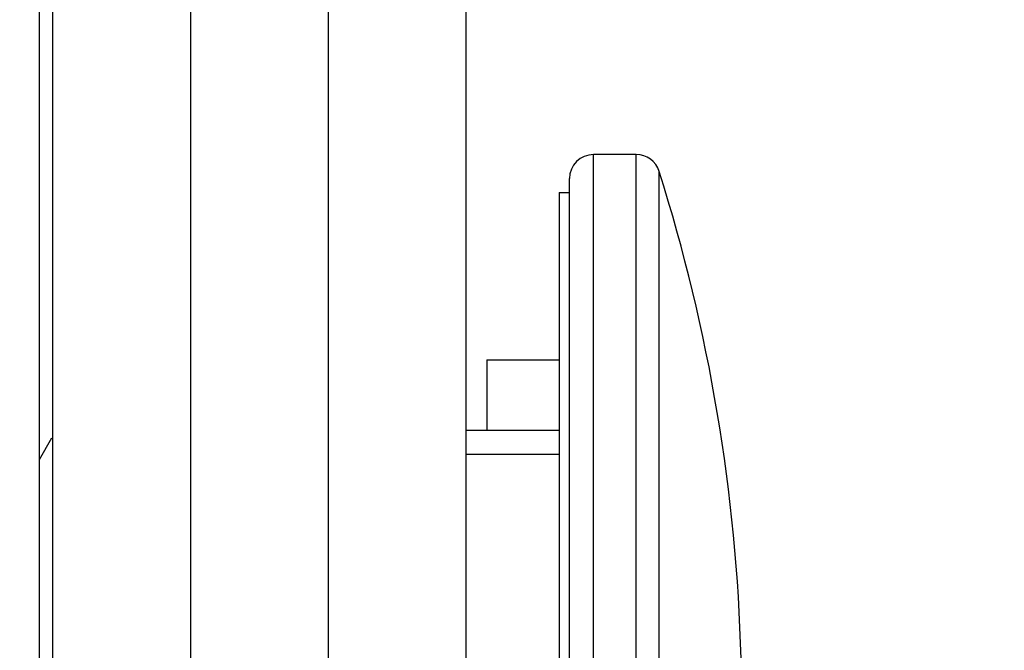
# Paper-space layout 'Sheet' of a CAD drawing. Header units: inches. Extents: x 0.2 to 10.8, y 0.2 to 8.3.
# Tile 163 of 256: x 3.0714 to 3.1286, y 4.3719 to 4.4086. Entities that reach past the tile are written whole.
import ezdxf

# ---------------------------------------------------------------- set-up
doc = ezdxf.new("R2010")
doc.units = ezdxf.units.IN
doc.header["$MEASUREMENT"] = 0
doc.layers.get('0').update_dxf_attribs({"lineweight": 5})
doc.layers.add('02___PRT_ALL_AXES', color=7, linetype='Continuous')
doc.layers.add('06___PRT_ALL_SURFS', color=7, linetype='Continuous')
doc.styles.add('My Text', font='tahoma.ttf')
doc.dimstyles.new('My Dimension - mm [in] (ANSI)$0', dxfattribs={"dimtxt": 0.12, "dimasz": 0.09842519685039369, "dimexe": 0.125, "dimexo": 0.06299999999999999, "dimgap": 0.03149606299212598, "dimtad": 0, "dimlfac": 250, "dimzin": 4, "dimdsep": 46, "dimtxsty": 'My Text', "dimblk": 'Filled-1', "dimcen": 0.09, "dimclrd": 1, "dimclre": 1, "dimclrt": 1, "dimadec": 1, "dimazin": 1, "dimtfac": 1, "dimtofl": 0, "dimtmove": 0, "dimatfit": 3, "dimfxl": 1, "dimtolj": 1, "dimtzin": 4, "dimlwd": -1, "dimlwe": -1, "dimarcsym": 0})

# ---------------------------------------------------------------- blocks, each defined once
blk = doc.blocks.new('*D5')
at = {"color": 1, "true_color": 0xff0000}
for p, q in [((2.780755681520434, 5.679234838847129), (2.780755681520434, 5.777660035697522)), ((3.134363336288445, 5.580809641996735), (2.655755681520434, 5.580809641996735)), ((3.249656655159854, 3.709957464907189), (2.655755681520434, 3.709957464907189)), ((2.780755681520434, 3.611532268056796), (2.780755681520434, 3.513107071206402))]:
    blk.add_line(p, q, dxfattribs=at)
at = {"layer": 'Defpoints', "color": 0}
for p in [(3.197363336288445, 5.580809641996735), (2.780755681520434, 3.709957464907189), (3.312656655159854, 3.709957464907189)]:
    blk.add_point(p, dxfattribs=at)
at = {"color": 1, "true_color": 0xff0000, "insert": (2.780755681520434, 4.645383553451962), "char_height": 0.12, "attachment_point": 5, "rotation": 90, "style": 'My Text'}
blk.add_mtext('\\A1;467.71 mm [18.414 in]', dxfattribs=at)
blk = doc.blocks.new('Filled-1')
blk = doc.blocks.new('*D7')
at = {"color": 1, "true_color": 0xff0000}
for p, q in [((2.885847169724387, 4.510735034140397), (2.885847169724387, 3.015490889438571)), ((4.10887950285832, 4.510735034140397), (4.10887950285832, 3.015490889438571)), ((2.984272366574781, 3.140490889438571), (4.010454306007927, 3.140490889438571)), ((4.10887950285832, 3.140490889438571), (4.20730469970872, 3.140490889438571))]:
    blk.add_line(p, q, dxfattribs=at)
at = {"layer": 'Defpoints', "color": 0}
for p in [(2.885847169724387, 4.573735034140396), (4.10887950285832, 4.573735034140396), (4.10887950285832, 3.140490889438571)]:
    blk.add_point(p, dxfattribs=at)
at = {"color": 1, "true_color": 0xff0000, "insert": (5.07271614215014, 3.140490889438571), "char_height": 0.12, "attachment_point": 5, "style": 'My Text'}
blk.add_mtext('\\A1;305.76 mm [12.038 in]', dxfattribs=at)

psp = doc.layouts.new('Sheet')

# ---------------------------------------------------------------- linework, layer by layer
at = {"color": 0, "linetype": 'ByBlock', "lineweight": -3}
for p, q in [((3.073363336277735, 4.347669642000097), (3.073363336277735, 5.456809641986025)), ((3.081363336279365, 5.456809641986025), (3.081363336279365, 4.348462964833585)), ((3.089363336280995, 4.347129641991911), (3.089363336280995, 5.456809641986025)), ((3.097363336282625, 4.345529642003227), (3.097363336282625, 5.456809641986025)), ((3.10476333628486, 4.344049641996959), (3.10476333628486, 4.400724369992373)), ((3.107236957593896, 4.400724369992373), (3.10476333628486, 4.400724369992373)), ((3.107236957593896, 4.343554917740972), (3.107236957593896, 4.400724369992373)), ((3.103363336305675, 4.344329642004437), (3.103363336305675, 4.399324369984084)), ((3.108571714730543, 4.343287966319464), (3.108571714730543, 4.399746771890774)), ((3.098563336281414, 4.388809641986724), (3.098563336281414, 4.384724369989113)), ((3.098563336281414, 4.388809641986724), (3.102763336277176, 4.388809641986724)), ((3.097363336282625, 4.384724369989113), (3.102763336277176, 4.384724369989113)), ((3.073293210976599, 4.384263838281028), (3.072563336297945, 4.38300504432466)), ((3.097363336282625, 4.383324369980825), (3.102763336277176, 4.383324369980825))]:
    psp.add_line(p, q, dxfattribs=at)
for centre, radius, start, end in [((3.10476333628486, 4.399324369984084), 0.0014, 90, 180), ((3.107236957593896, 4.399324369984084), 0.0014, 17.56067769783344, 90), ((3.010543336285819, 4.368724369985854), 0.10282, 345.5000476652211, 17.56067769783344)]:
    psp.add_arc(centre, radius, start, end, dxfattribs=at)
at = {"layer": '02___PRT_ALL_AXES', "color": 0, "linetype": 'ByBlock', "lineweight": -3}
psp.add_line((3.072563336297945, 4.435528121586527), (3.072563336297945, 4.347549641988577), dxfattribs=at)
at = {"layer": '06___PRT_ALL_SURFS', "color": 0, "linetype": 'ByBlock', "lineweight": -3}
for q in [(3.102763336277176, 4.344449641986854), (3.103363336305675, 4.398524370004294)]:
    psp.add_line((3.102763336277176, 4.398524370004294), q, dxfattribs=at)

# ---------------------------------------------------------------- dimensions: what is measured, and where the dimension line sits
dim = psp.add_linear_dim(base=(2.780755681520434, 3.709957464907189), p1=(3.197363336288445, 5.580809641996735), p2=(3.312656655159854, 3.709957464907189), angle=90, dimstyle='My Dimension - mm [in] (ANSI)$0', override={"dimpost": ' mm'})
dim.commit()
dim.dimension.update_dxf_attribs({"geometry": '*D5', "text_midpoint": (2.780755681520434, 4.645383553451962)})
dim = psp.add_linear_dim(base=(4.10887950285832, 3.140490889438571), p1=(2.885847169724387, 4.573735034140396), p2=(4.10887950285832, 4.573735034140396), dimstyle='My Dimension - mm [in] (ANSI)$0', override={"dimpost": ' mm'})
dim.commit()
dim.dimension.update_dxf_attribs({"geometry": '*D7', "text_midpoint": (5.07271614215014, 3.140490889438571), "dimtype": 160})

doc.saveas('drawing.dxf')
